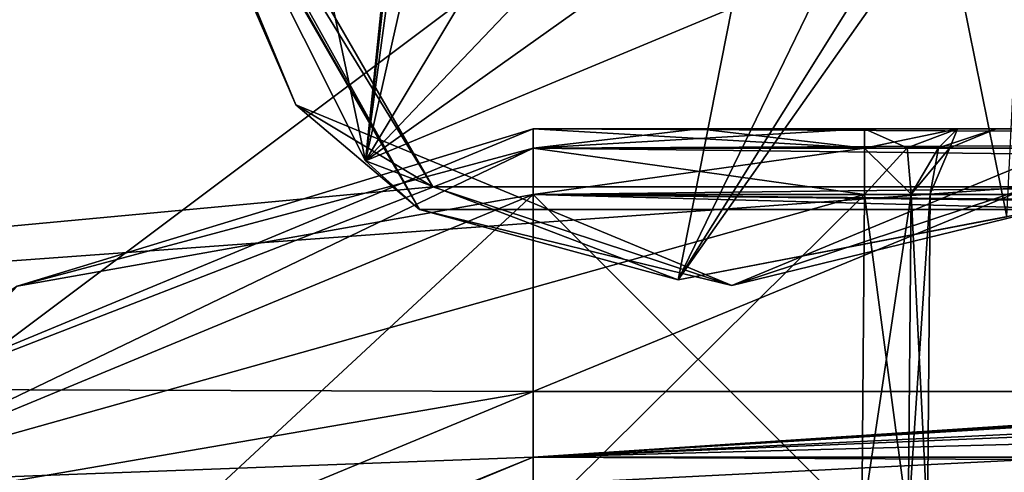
# Model space of a CAD drawing. Header units: metres. Extents: x -205 to 205, y -82 to 82.
# Tile 251 of 256: x -41.4 to -33.9, y 42.89 to 46.33. Entities that reach past the tile are written whole.
import ezdxf

# ---------------------------------------------------------------- set-up
doc = ezdxf.new("R2010")
doc.units = ezdxf.units.M
doc.layers.add('solid_PRT0003', color=7, linetype='CONTINUOUS')

msp = doc.modelspace()

# ---------------------------------------------------------------- linework, layer by layer
at = {"layer": 'solid_PRT0003'}
for points in [[(-200, -75), (-200, 75), (0, 75)], [(0, -75), (-200, -75), (0, 75)], [(-40.528469, 49, 13.5), (-55.484325, 50.506695, 13.5), (-54.373959, 43.557079, 13.5)], [(-38.253391, 45.059544, 13.5), (-40.528469, 49, 13.5), (-54.373959, 43.557079, 13.5)], [(-38.353455, 44.886372, 13.7), (-40.72847, 49, 17.098219), (-40.72847, 49, 13.7)], [(-38.353455, 44.886372, 17.098219), (-40.706421, 49, 17.189507), (-40.72847, 49, 17.098219)], [(-38.353455, 44.886372, 13.7), (-38.353455, 44.886372, 17.098219), (-40.72847, 49, 17.098219)], [(-39.295807, 45.682663, 13.558578), (-38.353455, 44.886372, 13.7), (-40.72847, 49, 13.7)], [(-39.295807, 45.682663, 13.558578), (-40.72847, 49, 13.7), (-40.669891, 49, 13.558578)], [(-38.353455, 44.886372, 17.098219), (-40.645138, 49, 17.260666), (-40.706421, 49, 17.189507)], [(-40.669891, 49, 13.558578), (-40.528469, 49, 13.5), (-38.253391, 45.059544, 13.5)], [(-39.295807, 45.682663, 13.558578), (-40.669891, 49, 13.558578), (-38.253391, 45.059544, 13.5)], [(-38.353455, 44.886372, 17.098219), (-38.765862, 45.257244, 17.260666), (-40.645138, 49, 17.260666)], [(-39.557819, 49, 17.9174), (-40.645138, 49, 17.260666), (-38.765862, 45.257244, 17.260666)], [(-38.380264, 49, 18.393753), (-39.557819, 49, 17.9174), (-38.765862, 45.257244, 17.260666)], [(-38.370125, 48.77932, 18.393745), (-38.380264, 49, 18.393753), (-38.765862, 45.257244, 17.260666)], [(-38.326927, 48.496578, 18.393747), (-38.370125, 48.77932, 18.393745), (-38.765862, 45.257244, 17.260666)], [(-38.213375, 47.709679, 18.33514), (-38.326927, 48.496578, 18.393747), (-38.765862, 45.257244, 17.260666)], [(-37.588676, 47.217888, 18.393747), (-38.213375, 47.709679, 18.33514), (-38.765862, 45.257244, 17.260666)], [(-33.743515, 47.709778, 18.335142), (-34.368263, 47.217888, 18.393747), (-33.884197, 44.829651, 17.260666)], [(-37.179409, 46.919994, 18.393747), (-37.588676, 47.217888, 18.393747), (-38.765862, 45.257244, 17.260666)], [(-34.368263, 47.217888, 18.393747), (-36.385487, 44.351116, 17.260666), (-33.884197, 44.829651, 17.260666)], [(-34.777596, 46.919952, 18.393747), (-36.385487, 44.351116, 17.260666), (-34.368263, 47.217888, 18.393747)], [(-36.716721, 46.714466, 18.393747), (-37.179409, 46.919994, 18.393747), (-38.765862, 45.257244, 17.260666)], [(-34.777596, 46.919952, 18.393747), (-35.240219, 46.714466, 18.393747), (-36.385487, 44.351116, 17.260666)], [(-35.97847, 46.419353, 18.335138), (-36.716721, 46.714466, 18.393747), (-38.765862, 45.257244, 17.260666)], [(-35.240219, 46.714466, 18.393747), (-35.97847, 46.419353, 18.335138), (-36.385487, 44.351116, 17.260666)], [(-35.97847, 46.419353, 18.335138), (-38.765862, 45.257244, 17.260666), (-36.385487, 44.351116, 17.260666)], [(-35.97847, 44.308578, 13.558578), (-39.295807, 45.682663, 13.558578), (-38.253391, 45.059544, 13.5)], [(-35.97847, 44.308578, 13.558578), (-38.353455, 44.886372, 13.7), (-39.295807, 45.682663, 13.558578)], [(-32.661133, 45.682663, 13.558578), (-35.97847, 44.308578, 13.558578), (-33.703213, 45.059738, 13.5)], [(-32.661133, 45.682663, 13.558578), (-33.603462, 44.886383, 13.7), (-35.97847, 44.308578, 13.558578)], [(-43.146088, 43.156853, 47.5), (-37.489235, 45.353554, 47.853554), (-37.489235, 45.5, 47.5)], [(-43.146088, 43.156853, 46.5), (-37.489235, 45.5, 47.5), (-37.489235, 45.5, 46.5)], [(-43.146088, 43.156853, 47.5), (-37.489235, 45.5, 47.5), (-43.146088, 43.156853, 46.5)], [(-43.146088, 43.156853, 73.5), (-37.489235, 45.5, 74.5), (-37.489235, 45.5, 73.5)], [(-43.146088, 43.156853, 74.5), (-37.489235, 45.353554, 74.853554), (-37.489235, 45.5, 74.5)], [(-43.146088, 43.156853, 73.5), (-43.146088, 43.156853, 74.5), (-37.489235, 45.5, 74.5)], [(-43.146088, 43.156853, 73.5), (-37.489235, 45.5, 73.5), (-41.416012, 44.301376, 73.146446)], [(-43.146088, 43.156853, 64.5), (-37.489235, 45.5, 65.5), (-37.489235, 45.5, 64.5)], [(-43.146088, 43.156853, 65.5), (-37.489235, 45.5, 65.5), (-43.146088, 43.156853, 64.5)], [(-37.489235, 45.353554, 65.853554), (-37.489235, 45.5, 65.5), (-43.146088, 43.156853, 65.5)], [(-43.146088, 43.156853, 64.5), (-37.489235, 45.5, 64.5), (-41.416012, 44.301376, 64.146446)], [(-43.146088, 43.156853, 55.5), (-37.489235, 45.5, 56.5), (-37.489235, 45.5, 55.5)], [(-43.146088, 43.156853, 56.5), (-37.489235, 45.5, 56.5), (-43.146088, 43.156853, 55.5)], [(-37.489235, 45.353554, 56.853554), (-37.489235, 45.5, 56.5), (-43.146088, 43.156853, 56.5)], [(-43.146088, 43.156853, 55.5), (-37.489235, 45.5, 55.5), (-41.416012, 44.301376, 55.146446)], [(-43.146088, 43.156853, 46.5), (-37.489235, 45.5, 46.5), (-41.416012, 44.301376, 46.146446)], [(-41.416012, 44.301376, 73.146446), (-37.489235, 45.5, 73.5), (-37.489235, 45.353554, 73.146446)], [(-41.416012, 44.301376, 64.146446), (-37.489235, 45.5, 64.5), (-37.489235, 45.353554, 64.146446)], [(-41.416012, 44.301376, 55.146446), (-37.489235, 45.5, 55.5), (-37.489235, 45.353554, 55.146446)], [(-41.416012, 44.301376, 46.146446), (-37.489235, 45.5, 46.5), (-37.489235, 45.353554, 46.146446)], [(-37.489235, 45.353554, 47.853554), (-36.228344, 45.5, 47.5), (-37.489235, 45.5, 47.5)], [(-37.489235, 45.5, 46.5), (-37.489235, 45.5, 47.5), (-36.228344, 45.5, 47.5)], [(-37.489235, 45.353554, 47.853554), (-34.967457, 45.5, 47.5), (-36.228344, 45.5, 47.5)], [(-37.489235, 45.5, 46.5), (-36.228344, 45.5, 47.5), (-34.967457, 45.5, 47.5)], [(-37.489235, 45.353554, 47.853554), (-34.967438, 45.35355, 47.853558), (-34.967457, 45.5, 47.5)], [(-26.011072, 45.5, 48.499981), (-37.489235, 45.5, 46.5), (-34.967457, 45.5, 47.5)], [(-37.489235, 45.5, 73.5), (-37.489235, 45.5, 74.5), (-7.20467, 45.5, 74.5)], [(-37.489235, 45.353554, 74.853554), (-7.20467, 45.5, 74.5), (-37.489235, 45.5, 74.5)], [(-36.22834, 45.5, 73.5), (-37.489235, 45.5, 73.5), (-7.20467, 45.5, 74.5)], [(-37.489235, 45.353554, 74.853554), (-7.20467, 45.353504, 74.853607), (-7.20467, 45.5, 74.5)], [(-34.967438, 45.35355, 73.146446), (-37.489235, 45.5, 73.5), (-36.22834, 45.5, 73.5)], [(-34.967438, 45.35355, 73.146446), (-37.489235, 45.353554, 73.146446), (-37.489235, 45.5, 73.5)], [(-37.489235, 45.353554, 65.853554), (-34.967457, 45.5, 65.5), (-36.228344, 45.5, 65.5)], [(-34.967438, 45.35355, 65.853554), (-34.967457, 45.5, 65.5), (-37.489235, 45.353554, 65.853554)], [(-37.489235, 45.5, 64.5), (-37.489235, 45.5, 65.5), (-36.228344, 45.5, 65.5)], [(-37.489235, 45.353554, 65.853554), (-36.228344, 45.5, 65.5), (-37.489235, 45.5, 65.5)], [(-36.22834, 45.5, 64.5), (-37.489235, 45.5, 64.5), (-36.228344, 45.5, 65.5)], [(-34.967438, 45.35355, 64.146446), (-37.489235, 45.5, 64.5), (-36.22834, 45.5, 64.5)], [(-37.489235, 45.353554, 64.146446), (-37.489235, 45.5, 64.5), (-34.967438, 45.35355, 64.146446)], [(-37.489235, 45.353554, 56.853554), (-34.967457, 45.5, 56.5), (-36.228344, 45.5, 56.5)], [(-34.967438, 45.35355, 56.853558), (-34.967457, 45.5, 56.5), (-37.489235, 45.353554, 56.853554)], [(-37.489235, 45.5, 55.5), (-37.489235, 45.5, 56.5), (-36.228344, 45.5, 56.5)], [(-37.489235, 45.353554, 56.853554), (-36.228344, 45.5, 56.5), (-37.489235, 45.5, 56.5)], [(-36.22834, 45.5, 55.5), (-37.489235, 45.5, 55.5), (-36.228344, 45.5, 56.5)], [(-34.967438, 45.35355, 55.146446), (-37.489235, 45.5, 55.5), (-36.22834, 45.5, 55.5)], [(-37.489235, 45.353554, 55.146446), (-37.489235, 45.5, 55.5), (-34.967438, 45.35355, 55.146446)], [(-8.058311, 45.5, 46.97401), (-7.20467, 45.5, 46.5), (-37.489235, 45.5, 46.5)], [(-7.20467, 45.353527, 46.14642), (-37.489235, 45.5, 46.5), (-7.20467, 45.5, 46.5)], [(-8.880945, 45.5, 47.5), (-8.058311, 45.5, 46.97401), (-37.489235, 45.5, 46.5)], [(-16.945984, 45.5, 47.5), (-8.880945, 45.5, 47.5), (-37.489235, 45.5, 46.5)], [(-25.011023, 45.5, 47.5), (-16.945984, 45.5, 47.5), (-37.489235, 45.5, 46.5)], [(-25.718145, 45.5, 47.792873), (-25.011023, 45.5, 47.5), (-37.489235, 45.5, 46.5)], [(-26.011072, 45.5, 48.499981), (-25.718145, 45.5, 47.792873), (-37.489235, 45.5, 46.5)], [(-37.489235, 45.353554, 46.146446), (-37.489235, 45.5, 46.5), (-7.20467, 45.353527, 46.14642)], [(-36.22834, 45.5, 64.5), (-36.228344, 45.5, 65.5), (-34.967457, 45.5, 65.5)], [(-36.22834, 45.5, 55.5), (-36.228344, 45.5, 56.5), (-34.967457, 45.5, 56.5)], [(-34.967449, 45.5, 73.5), (-36.22834, 45.5, 73.5), (-7.20467, 45.5, 74.5)], [(-34.967438, 45.35355, 73.146446), (-36.22834, 45.5, 73.5), (-34.967449, 45.5, 73.5)], [(-34.967449, 45.5, 64.5), (-36.22834, 45.5, 64.5), (-34.967457, 45.5, 65.5)], [(-34.967438, 45.35355, 64.146446), (-36.22834, 45.5, 64.5), (-34.967449, 45.5, 64.5)], [(-34.967449, 45.5, 55.5), (-36.22834, 45.5, 55.5), (-34.967457, 45.5, 56.5)], [(-34.967438, 45.35355, 55.146446), (-36.22834, 45.5, 55.5), (-34.967449, 45.5, 55.5)], [(-34.643421, 45.355091, 47.938828), (-34.967457, 45.5, 47.5), (-34.967438, 45.35355, 47.853558)], [(-26.011072, 45.5, 48.499981), (-34.967457, 45.5, 47.5), (-34.260326, 45.5, 47.792873)], [(-34.643421, 45.355091, 47.938828), (-34.260326, 45.5, 47.792873), (-34.967457, 45.5, 47.5)], [(-34.967449, 45.5, 64.5), (-34.967457, 45.5, 65.5), (-34.260326, 45.5, 65.79287)], [(-34.643421, 45.355091, 65.938828), (-34.260326, 45.5, 65.79287), (-34.967457, 45.5, 65.5)], [(-34.643421, 45.355091, 65.938828), (-34.967457, 45.5, 65.5), (-34.967438, 45.35355, 65.853554)], [(-34.967449, 45.5, 55.5), (-34.967457, 45.5, 56.5), (-34.260326, 45.5, 56.792873)], [(-34.643421, 45.355091, 56.938828), (-34.260326, 45.5, 56.792873), (-34.967457, 45.5, 56.5)], [(-34.643421, 45.355091, 56.938828), (-34.967457, 45.5, 56.5), (-34.967438, 45.35355, 56.853558)], [(-34.260326, 45.5, 73.20713), (-34.967449, 45.5, 73.5), (-7.20467, 45.5, 74.5)], [(-34.967438, 45.35355, 73.146446), (-34.967449, 45.5, 73.5), (-34.260326, 45.5, 73.20713)], [(-34.260326, 45.5, 64.20713), (-34.967449, 45.5, 64.5), (-34.260326, 45.5, 65.79287)], [(-34.967438, 45.35355, 64.146446), (-34.967449, 45.5, 64.5), (-34.260326, 45.5, 64.20713)], [(-34.260326, 45.5, 55.207127), (-34.967449, 45.5, 55.5), (-34.260326, 45.5, 56.792873)], [(-34.967438, 45.35355, 55.146446), (-34.967449, 45.5, 55.5), (-34.260326, 45.5, 55.207127)], [(-34.643417, 45.355091, 73.061172), (-34.967438, 45.35355, 73.146446), (-34.260326, 45.5, 73.20713)], [(-34.967438, 45.35355, 64.146446), (-34.260326, 45.5, 64.20713), (-34.643417, 45.355091, 64.061172)], [(-34.967438, 45.35355, 55.146446), (-34.260326, 45.5, 55.207127), (-34.643417, 45.355091, 55.061172)], [(-34.405243, 45.356216, 66.175438), (-34.260326, 45.5, 65.79287), (-34.643421, 45.355091, 65.938828)], [(-34.405243, 45.356216, 57.175438), (-34.260326, 45.5, 56.792873), (-34.643421, 45.355091, 56.938828)], [(-34.405243, 45.356216, 48.175438), (-34.260326, 45.5, 47.792873), (-34.643421, 45.355091, 47.938828)], [(-34.643417, 45.355091, 73.061172), (-34.260326, 45.5, 73.20713), (-34.405243, 45.356216, 72.824562)], [(-34.643417, 45.355091, 64.061172), (-34.260326, 45.5, 64.20713), (-34.405243, 45.356216, 63.824566)], [(-34.643417, 45.355091, 55.061172), (-34.260326, 45.5, 55.207127), (-34.405243, 45.356216, 54.824566)], [(-34.405243, 45.356216, 72.824562), (-34.260326, 45.5, 73.20713), (-33.9674, 45.5, 72.500023)], [(-34.405243, 45.356216, 72.824562), (-33.9674, 45.5, 72.500023), (-34.317856, 45.356625, 72.5)], [(-34.405243, 45.356216, 66.175438), (-34.317856, 45.356625, 66.5), (-34.260326, 45.5, 65.79287)], [(-34.405243, 45.356216, 63.824566), (-34.260326, 45.5, 64.20713), (-33.9674, 45.5, 63.500019)], [(-34.405243, 45.356216, 63.824566), (-33.9674, 45.5, 63.500019), (-34.317856, 45.356625, 63.5)], [(-34.317856, 45.356625, 57.5), (-34.260326, 45.5, 56.792873), (-34.405243, 45.356216, 57.175438)], [(-34.405243, 45.356216, 54.824566), (-34.260326, 45.5, 55.207127), (-33.9674, 45.5, 54.500019)], [(-34.405243, 45.356216, 54.824566), (-33.9674, 45.5, 54.500019), (-34.317856, 45.356625, 54.5)], [(-34.405243, 45.356216, 48.175438), (-34.317856, 45.356625, 48.5), (-34.260326, 45.5, 47.792873)], [(-34.317856, 45.356625, 66.5), (-33.9674, 45.5, 72.500023), (-33.9674, 45.5, 69.5)], [(-34.317856, 45.356625, 66.5), (-34.317856, 45.356625, 72.5), (-33.9674, 45.5, 72.500023)], [(-34.317856, 45.356625, 66.5), (-33.9674, 45.5, 69.5), (-33.9674, 45.5, 66.499985)], [(-34.317856, 45.356625, 66.5), (-33.9674, 45.5, 66.499985), (-34.260326, 45.5, 65.79287)], [(-34.317856, 45.356625, 57.5), (-33.9674, 45.5, 63.500019), (-33.9674, 45.5, 60.500004)], [(-34.317856, 45.356625, 63.5), (-33.9674, 45.5, 63.500019), (-34.317856, 45.356625, 57.5)], [(-34.317856, 45.356625, 57.5), (-33.9674, 45.5, 60.500004), (-33.9674, 45.5, 57.499989)], [(-34.317856, 45.356625, 57.5), (-33.9674, 45.5, 57.499989), (-34.260326, 45.5, 56.792873)], [(-34.317856, 45.356625, 48.5), (-33.9674, 45.5, 54.500019), (-33.9674, 45.5, 51.500004)], [(-34.317856, 45.356625, 48.5), (-34.317856, 45.356625, 54.5), (-33.9674, 45.5, 54.500019)], [(-34.317856, 45.356625, 48.5), (-33.9674, 45.5, 51.500004), (-33.9674, 45.5, 48.499989)], [(-34.317856, 45.356625, 48.5), (-33.9674, 45.5, 48.499989), (-34.260326, 45.5, 47.792873)], [(-34.260326, 45.5, 47.792873), (-33.9674, 45.5, 48.499989), (-26.011072, 45.5, 66.499985)], [(-26.011072, 45.5, 63.500011), (-34.260326, 45.5, 47.792873), (-26.011072, 45.5, 66.499985)], [(-34.260326, 45.5, 73.20713), (-7.20467, 45.5, 74.5), (-25.011013, 45.5, 73.5)], [(-33.9674, 45.5, 72.500023), (-34.260326, 45.5, 73.20713), (-25.011013, 45.5, 73.5)], [(-34.260326, 45.5, 64.20713), (-34.260326, 45.5, 65.79287), (-33.9674, 45.5, 66.499985)], [(-33.9674, 45.5, 63.500019), (-34.260326, 45.5, 64.20713), (-33.9674, 45.5, 66.499985)], [(-34.260326, 45.5, 55.207127), (-34.260326, 45.5, 56.792873), (-33.9674, 45.5, 57.499989)], [(-33.9674, 45.5, 54.500019), (-34.260326, 45.5, 55.207127), (-33.9674, 45.5, 57.499989)], [(-26.011072, 45.5, 51.499996), (-26.011072, 45.5, 48.499981), (-34.260326, 45.5, 47.792873)], [(-26.011072, 45.5, 54.500011), (-26.011072, 45.5, 51.499996), (-34.260326, 45.5, 47.792873)], [(-26.011072, 45.5, 57.499981), (-26.011072, 45.5, 54.500011), (-34.260326, 45.5, 47.792873)], [(-26.011072, 45.5, 60.499996), (-26.011072, 45.5, 57.499981), (-34.260326, 45.5, 47.792873)], [(-26.011072, 45.5, 63.500011), (-26.011072, 45.5, 60.499996), (-34.260326, 45.5, 47.792873)], [(-33.9674, 45.5, 48.499989), (-26.011072, 45.5, 69.5), (-26.011072, 45.5, 66.499985)], [(-33.9674, 45.5, 48.499989), (-26.011072, 45.5, 72.500015), (-26.011072, 45.5, 69.5)], [(-33.9674, 45.5, 54.500019), (-25.718143, 45.5, 73.20713), (-26.011072, 45.5, 72.500015)], [(-33.9674, 45.5, 51.500004), (-33.9674, 45.5, 54.500019), (-26.011072, 45.5, 72.500015)], [(-33.9674, 45.5, 48.499989), (-33.9674, 45.5, 51.500004), (-26.011072, 45.5, 72.500015)], [(-33.9674, 45.5, 72.500023), (-25.011013, 45.5, 73.5), (-25.718143, 45.5, 73.20713)], [(-33.9674, 45.5, 69.5), (-33.9674, 45.5, 72.500023), (-25.718143, 45.5, 73.20713)], [(-33.9674, 45.5, 66.499985), (-33.9674, 45.5, 69.5), (-25.718143, 45.5, 73.20713)], [(-33.9674, 45.5, 63.500019), (-33.9674, 45.5, 66.499985), (-25.718143, 45.5, 73.20713)], [(-33.9674, 45.5, 60.500004), (-33.9674, 45.5, 63.500019), (-25.718143, 45.5, 73.20713)], [(-33.9674, 45.5, 57.499989), (-33.9674, 45.5, 60.500004), (-25.718143, 45.5, 73.20713)], [(-33.9674, 45.5, 54.500019), (-33.9674, 45.5, 57.499989), (-25.718143, 45.5, 73.20713)], [(-41.416012, 44.301376, 47.853554), (-37.489235, 45.353554, 47.853554), (-43.146088, 43.156853, 47.5)], [(-43.146088, 43.156853, 74.5), (-41.416012, 44.301376, 74.853554), (-37.489235, 45.353554, 74.853554)], [(-41.416012, 44.301376, 56.853554), (-37.489235, 45.353554, 56.853554), (-43.146088, 43.156853, 56.5)], [(-41.416012, 44.301376, 65.853554), (-37.489235, 45.353554, 65.853554), (-43.146088, 43.156853, 65.5)], [(-37.489235, 45.353554, 73.146446), (-37.489235, 45, 73), (-42.79253, 42.803295, 73)], [(-41.416012, 44.301376, 73.146446), (-37.489235, 45.353554, 73.146446), (-42.79253, 42.803295, 73)], [(-37.489235, 45.353554, 55.146446), (-37.489235, 45, 55), (-42.79253, 42.803295, 55)], [(-41.416012, 44.301376, 55.146446), (-37.489235, 45.353554, 55.146446), (-42.79253, 42.803295, 55)], [(-37.489235, 45.353554, 64.146446), (-37.489235, 45, 64), (-42.79253, 42.803295, 64)], [(-41.416012, 44.301376, 64.146446), (-37.489235, 45.353554, 64.146446), (-42.79253, 42.803295, 64)], [(-37.489235, 45.353554, 46.146446), (-37.489235, 45, 46), (-42.79253, 42.803295, 46)], [(-41.416012, 44.301376, 46.146446), (-37.489235, 45.353554, 46.146446), (-42.79253, 42.803295, 46)], [(-41.416012, 44.301376, 47.853554), (-37.489235, 45, 48), (-37.489235, 45.353554, 47.853554)], [(-41.416012, 44.301376, 56.853554), (-37.489235, 45, 57), (-37.489235, 45.353554, 56.853554)], [(-41.416012, 44.301376, 65.853554), (-37.489235, 45, 66), (-37.489235, 45.353554, 65.853554)], [(-41.416012, 44.301376, 74.853554), (-37.489235, 45, 75), (-37.489235, 45.353554, 74.853554)], [(-37.489235, 45.353554, 47.853554), (-37.489235, 45, 48), (-34.967438, 45.35355, 47.853558)], [(-37.489235, 45.353554, 73.146446), (-34.967438, 45, 73), (-37.489235, 45, 73)], [(-34.967438, 45.35355, 73.146446), (-34.967438, 45, 73), (-37.489235, 45.353554, 73.146446)], [(-34.967438, 45.35355, 56.853558), (-37.489235, 45.353554, 56.853554), (-37.489235, 45, 57)], [(-37.489235, 45.353554, 55.146446), (-34.967438, 45, 55), (-37.489235, 45, 55)], [(-37.489235, 45.353554, 55.146446), (-34.967438, 45.35355, 55.146446), (-34.967438, 45, 55)], [(-37.489235, 45.353554, 64.146446), (-34.967438, 45, 64), (-37.489235, 45, 64)], [(-37.489235, 45.353554, 64.146446), (-34.967438, 45.35355, 64.146446), (-34.967438, 45, 64)], [(-34.967438, 45.35355, 65.853554), (-37.489235, 45.353554, 65.853554), (-37.489235, 45, 66)], [(-37.489235, 45.353554, 46.146446), (-7.20467, 45, 46), (-37.489235, 45, 46)], [(-37.489235, 45.353554, 46.146446), (-7.20467, 45.353527, 46.14642), (-7.20467, 45, 46)], [(-37.489235, 45.353554, 74.853554), (-37.489235, 45, 75), (-7.20467, 45.353504, 74.853607)], [(-34.967438, 45.35355, 47.853558), (-37.489235, 45, 48), (-34.967438, 45, 48)], [(-34.967438, 45.35355, 56.853558), (-37.489235, 45, 57), (-34.967438, 45, 57)], [(-34.967438, 45.35355, 65.853554), (-37.489235, 45, 66), (-34.967438, 45, 66)], [(-7.20467, 45.353504, 74.853607), (-37.489235, 45, 75), (-7.20467, 45, 75)], [(-34.613773, 45.003086, 48.146515), (-34.643421, 45.355091, 47.938828), (-34.967438, 45.35355, 47.853558)], [(-34.643417, 45.355091, 73.061172), (-34.967438, 45, 73), (-34.967438, 45.35355, 73.146446)], [(-34.613773, 45.003086, 72.853485), (-34.967438, 45, 73), (-34.643417, 45.355091, 73.061172)], [(-34.967438, 45.35355, 55.146446), (-34.643417, 45.355091, 55.061172), (-34.967438, 45, 55)], [(-34.613773, 45.003086, 54.853485), (-34.967438, 45, 55), (-34.643417, 45.355091, 55.061172)], [(-34.967438, 45.35355, 64.146446), (-34.643417, 45.355091, 64.061172), (-34.967438, 45, 64)], [(-34.613773, 45.003086, 63.853485), (-34.967438, 45, 64), (-34.643417, 45.355091, 64.061172)], [(-34.613773, 45.003086, 57.146515), (-34.643421, 45.355091, 56.938828), (-34.967438, 45.35355, 56.853558)], [(-34.613773, 45.003086, 66.146515), (-34.643421, 45.355091, 65.938828), (-34.967438, 45.35355, 65.853554)], [(-34.613773, 45.003086, 48.146515), (-34.967438, 45.35355, 47.853558), (-34.967438, 45, 48)], [(-34.613773, 45.003086, 57.146515), (-34.967438, 45.35355, 56.853558), (-34.967438, 45, 57)], [(-34.613773, 45.003086, 66.146515), (-34.967438, 45.35355, 65.853554), (-34.967438, 45, 66)], [(-34.613773, 45.003086, 48.146515), (-34.405243, 45.356216, 48.175438), (-34.643421, 45.355091, 47.938828)], [(-34.613773, 45.003086, 57.146515), (-34.405243, 45.356216, 57.175438), (-34.643421, 45.355091, 56.938828)], [(-34.613773, 45.003086, 66.146515), (-34.405243, 45.356216, 66.175438), (-34.643421, 45.355091, 65.938828)], [(-34.613773, 45.003086, 72.853485), (-34.643417, 45.355091, 73.061172), (-34.405243, 45.356216, 72.824562)], [(-34.613773, 45.003086, 54.853485), (-34.643417, 45.355091, 55.061172), (-34.405243, 45.356216, 54.824566)], [(-34.613773, 45.003086, 63.853485), (-34.643417, 45.355091, 64.061172), (-34.405243, 45.356216, 63.824566)], [(-34.613773, 45.003086, 72.853485), (-34.317856, 45.356625, 72.5), (-34.467381, 45.004364, 72.5)], [(-34.613773, 45.003086, 72.853485), (-34.405243, 45.356216, 72.824562), (-34.317856, 45.356625, 72.5)], [(-34.613773, 45.003086, 54.853485), (-34.317856, 45.356625, 54.5), (-34.467381, 45.004364, 54.5)], [(-34.613773, 45.003086, 63.853485), (-34.317856, 45.356625, 63.5), (-34.467381, 45.004364, 63.5)], [(-34.613773, 45.003086, 54.853485), (-34.405243, 45.356216, 54.824566), (-34.317856, 45.356625, 54.5)], [(-34.613773, 45.003086, 63.853485), (-34.405243, 45.356216, 63.824566), (-34.317856, 45.356625, 63.5)], [(-34.613773, 45.003086, 66.146515), (-34.467381, 45.004364, 66.5), (-34.405243, 45.356216, 66.175438)], [(-34.613773, 45.003086, 48.146515), (-34.467381, 45.004364, 48.5), (-34.405243, 45.356216, 48.175438)], [(-34.613773, 45.003086, 57.146515), (-34.467381, 45.004364, 57.5), (-34.405243, 45.356216, 57.175438)], [(-34.467381, 45.004364, 66.5), (-34.467381, 45.004364, 72.5), (-34.317856, 45.356625, 72.5)], [(-34.317856, 45.356625, 66.5), (-34.467381, 45.004364, 66.5), (-34.317856, 45.356625, 72.5)], [(-34.405243, 45.356216, 66.175438), (-34.467381, 45.004364, 66.5), (-34.317856, 45.356625, 66.5)], [(-34.317856, 45.356625, 54.5), (-34.467381, 45.004364, 48.5), (-34.467381, 45.004364, 54.5)], [(-34.317856, 45.356625, 48.5), (-34.467381, 45.004364, 48.5), (-34.317856, 45.356625, 54.5)], [(-34.405243, 45.356216, 48.175438), (-34.467381, 45.004364, 48.5), (-34.317856, 45.356625, 48.5)], [(-34.317856, 45.356625, 63.5), (-34.467381, 45.004364, 57.5), (-34.467381, 45.004364, 63.5)], [(-34.317856, 45.356625, 57.5), (-34.405243, 45.356216, 57.175438), (-34.467381, 45.004364, 57.5)], [(-34.317856, 45.356625, 63.5), (-34.317856, 45.356625, 57.5), (-34.467381, 45.004364, 57.5)], [(-38.353455, 44.886372, 17.098219), (-36.385487, 44.351116, 17.260666), (-38.765862, 45.257244, 17.260666)], [(-33.703213, 45.059738, 13.5), (-54.373959, 43.557079, 13.5), (-37.489235, 43.5, 13.5)], [(-33.703213, 45.059738, 13.5), (-38.253391, 45.059544, 13.5), (-54.373959, 43.557079, 13.5)], [(-35.97847, 44.308578, 13.558578), (-38.253391, 45.059544, 13.5), (-33.703213, 45.059738, 13.5)], [(-33.703213, 45.059738, 13.5), (-37.489235, 43.5, 13.5), (-23.407402, 43.5, 13.5)], [(-42.79253, 42.803295, 55), (-37.489235, 45, 55), (-34.989254, 42.5, 55)], [(-42.79253, 42.803295, 48), (-37.489235, 42.5, 48), (-34.967438, 45, 48)], [(-42.79253, 42.803295, 64), (-37.489235, 45, 64), (-34.989254, 42.5, 64)], [(-34.967438, 45, 57), (-42.79253, 42.803295, 57), (-37.489235, 42.5, 57)], [(-42.79253, 42.803295, 73), (-37.489235, 45, 73), (-34.989254, 42.5, 73)], [(-34.967438, 45, 66), (-42.79253, 42.803295, 66), (-37.489235, 42.5, 66)], [(-37.489235, 45, 48), (-42.79253, 42.803295, 48), (-34.967438, 45, 48)], [(-41.416012, 44.301376, 47.853554), (-42.79253, 42.803295, 48), (-37.489235, 45, 48)], [(-34.967438, 45, 57), (-37.489235, 45, 57), (-42.79253, 42.803295, 57)], [(-41.416012, 44.301376, 56.853554), (-42.79253, 42.803295, 57), (-37.489235, 45, 57)], [(-34.967438, 45, 66), (-37.489235, 45, 66), (-42.79253, 42.803295, 66)], [(-41.416012, 44.301376, 65.853554), (-42.79253, 42.803295, 66), (-37.489235, 45, 66)], [(-41.378323, 41.389088, 46), (-42.79253, 42.803295, 46), (-37.489235, 45, 46)], [(-37.489235, 43, 75), (-37.489235, 45, 75), (-42.79253, 42.803295, 75)], [(-41.416012, 44.301376, 74.853554), (-42.79253, 42.803295, 75), (-37.489235, 45, 75)], [(-37.489235, 43, 46), (-41.378323, 41.389088, 46), (-37.489235, 45, 46)], [(-34.967438, 45, 48), (-37.489235, 42.5, 48), (-34.989254, 42.5, 48)], [(-37.489235, 45, 55), (-34.967438, 45, 55), (-34.989254, 42.5, 55)], [(-34.967438, 45, 57), (-37.489235, 42.5, 57), (-34.989254, 42.5, 57)], [(-37.489235, 45, 64), (-34.967438, 45, 64), (-34.989254, 42.5, 64)], [(-34.967438, 45, 66), (-37.489235, 42.5, 66), (-34.989254, 42.5, 66)], [(-37.489235, 45, 73), (-34.967438, 45, 73), (-34.989254, 42.5, 73)], [(37.510765, 45, 46), (-37.489235, 43, 46), (0.010767, 44.558178, 46)], [(37.510765, 43, 46), (-37.489235, 43, 46), (37.510765, 45, 46)], [(-37.489235, 43, 46), (-37.489235, 45, 46), (-7.20467, 45, 46)], [(-37.489235, 43, 46), (-7.20467, 45, 46), (-6.599631, 44.985603, 46)], [(0.010763, 44.558178, 75), (-2.665616, 44.668194, 75), (-37.489235, 45, 75)], [(-2.665616, 44.668194, 75), (-7.20467, 45, 75), (-37.489235, 45, 75)], [(-37.489235, 45, 75), (37.510765, 43, 75), (0.010763, 44.558178, 75)], [(-37.489235, 43, 75), (37.510765, 43, 75), (-37.489235, 45, 75)], [(-37.489235, 43, 46), (-6.599631, 44.985603, 46), (-5.926384, 44.940296, 46)], [(-34.613773, 45.003086, 54.853485), (-34.635685, 42.5, 54.85355), (-34.989254, 42.5, 55)], [(-34.613773, 45.003086, 54.853485), (-34.989254, 42.5, 55), (-34.967438, 45, 55)], [(-34.613773, 45.003086, 63.853485), (-34.635685, 42.5, 63.85355), (-34.989254, 42.5, 64)], [(-34.613773, 45.003086, 63.853485), (-34.989254, 42.5, 64), (-34.967438, 45, 64)], [(-34.613773, 45.003086, 72.853485), (-34.635685, 42.5, 72.853554), (-34.989254, 42.5, 73)], [(-34.613773, 45.003086, 72.853485), (-34.989254, 42.5, 73), (-34.967438, 45, 73)], [(-34.967438, 45, 48), (-34.989254, 42.5, 48), (-34.635685, 42.5, 48.14645)], [(-34.967438, 45, 57), (-34.989254, 42.5, 57), (-34.635685, 42.5, 57.14645)], [(-34.967438, 45, 66), (-34.989254, 42.5, 66), (-34.635685, 42.5, 66.146446)], [(-34.613773, 45.003086, 48.146515), (-34.967438, 45, 48), (-34.635685, 42.5, 48.14645)], [(-34.613773, 45.003086, 57.146515), (-34.967438, 45, 57), (-34.635685, 42.5, 57.14645)], [(-34.613773, 45.003086, 66.146515), (-34.967438, 45, 66), (-34.635685, 42.5, 66.146446)], [(-34.467381, 45.004364, 54.5), (-34.489235, 42.5, 54.5), (-34.635685, 42.5, 54.85355)], [(-34.613773, 45.003086, 54.853485), (-34.467381, 45.004364, 54.5), (-34.635685, 42.5, 54.85355)], [(-34.467381, 45.004364, 63.5), (-34.489235, 42.5, 63.5), (-34.635685, 42.5, 63.85355)], [(-34.613773, 45.003086, 63.853485), (-34.467381, 45.004364, 63.5), (-34.635685, 42.5, 63.85355)], [(-34.467381, 45.004364, 72.5), (-34.489235, 42.5, 72.5), (-34.635685, 42.5, 72.853554)], [(-34.613773, 45.003086, 72.853485), (-34.467381, 45.004364, 72.5), (-34.635685, 42.5, 72.853554)], [(-34.613773, 45.003086, 48.146515), (-34.635685, 42.5, 48.14645), (-34.489235, 42.5, 48.5)], [(-34.613773, 45.003086, 57.146515), (-34.635685, 42.5, 57.14645), (-34.489235, 42.5, 57.5)], [(-34.613773, 45.003086, 66.146515), (-34.635685, 42.5, 66.146446), (-34.489235, 42.5, 66.5)], [(-34.613773, 45.003086, 48.146515), (-34.489235, 42.5, 48.5), (-34.467381, 45.004364, 48.5)], [(-34.613773, 45.003086, 57.146515), (-34.489235, 42.5, 57.5), (-34.467381, 45.004364, 57.5)], [(-34.613773, 45.003086, 66.146515), (-34.489235, 42.5, 66.5), (-34.467381, 45.004364, 66.5)], [(-34.467381, 45.004364, 48.5), (-34.489235, 42.5, 48.5), (-34.489235, 42.5, 54.5)], [(-34.467381, 45.004364, 48.5), (-34.489235, 42.5, 54.5), (-34.467381, 45.004364, 54.5)], [(-34.467381, 45.004364, 57.5), (-34.489235, 42.5, 57.5), (-34.489235, 42.5, 63.5)], [(-34.467381, 45.004364, 57.5), (-34.489235, 42.5, 63.5), (-34.467381, 45.004364, 63.5)], [(-34.467381, 45.004364, 66.5), (-34.489235, 42.5, 66.5), (-34.489235, 42.5, 72.5)], [(-34.467381, 45.004364, 66.5), (-34.489235, 42.5, 72.5), (-34.467381, 45.004364, 72.5)], [(-38.353455, 44.886372, 17.098219), (-33.603462, 44.886383, 17.098219), (-36.385487, 44.351116, 17.260666)], [(-33.603462, 44.886383, 13.7), (-33.603462, 44.886383, 17.098219), (-38.353455, 44.886372, 17.098219)], [(-38.353455, 44.886372, 13.7), (-33.603462, 44.886383, 13.7), (-38.353455, 44.886372, 17.098219)], [(-35.97847, 44.308578, 13.558578), (-33.603462, 44.886383, 13.7), (-38.353455, 44.886372, 13.7)], [(-37.489235, 43, 46), (-5.926384, 44.940296, 46), (-2.665719, 44.668201, 46)], [(-33.603462, 44.886383, 17.098219), (-33.884197, 44.829651, 17.260666), (-36.385487, 44.351116, 17.260666)], [(-37.489235, 43, 46), (-2.665719, 44.668201, 46), (0.010767, 44.558178, 46)], [(-54.373959, 43.557079, 13.5), (-53.27129, 40.784054, 13.5), (-37.489235, 43.5, 13.5)], [(-53.27129, 40.784054, 13.5), (-41.731876, 41.742641, 13.5), (-37.489235, 43.5, 13.5)], [(-37.489235, 42.792892, 13.792893), (-37.489235, 43.5, 13.5), (-41.731876, 41.742641, 13.5)], [(-37.489235, 42.792892, 13.792893), (-23.407402, 43.5, 13.5), (-37.489235, 43.5, 13.5)], [(-23.407402, 42.792892, 13.792892), (-23.407402, 43.5, 13.5), (-37.489235, 42.792892, 13.792893)], [(-41.378323, 41.389088, 75), (-37.489235, 43, 75), (-42.79253, 42.803295, 75)], [(-40.062458, 41.956955, 45.853554), (-41.378323, 41.389088, 46), (-37.489235, 43, 46)], [(-37.489235, 42.646446, 75.146446), (-37.489235, 43, 75), (-41.378323, 41.389088, 75)], [(-40.062458, 41.956955, 45.853554), (-37.489235, 43, 46), (-37.489235, 42.646446, 45.853554)], [(37.510765, 42.646446, 45.853554), (-37.489235, 43, 46), (37.510765, 43, 46)], [(37.510765, 42.646446, 45.853554), (-37.489235, 42.646446, 45.853554), (-37.489235, 43, 46)], [(-37.489235, 42.646446, 75.146446), (37.510765, 43, 75), (-37.489235, 43, 75)], [(-37.489235, 42.646446, 75.146446), (37.510765, 42.646446, 75.146446), (37.510765, 43, 75)]]:
    msp.add_3dface(points, dxfattribs=at)

doc.saveas('drawing.dxf')
